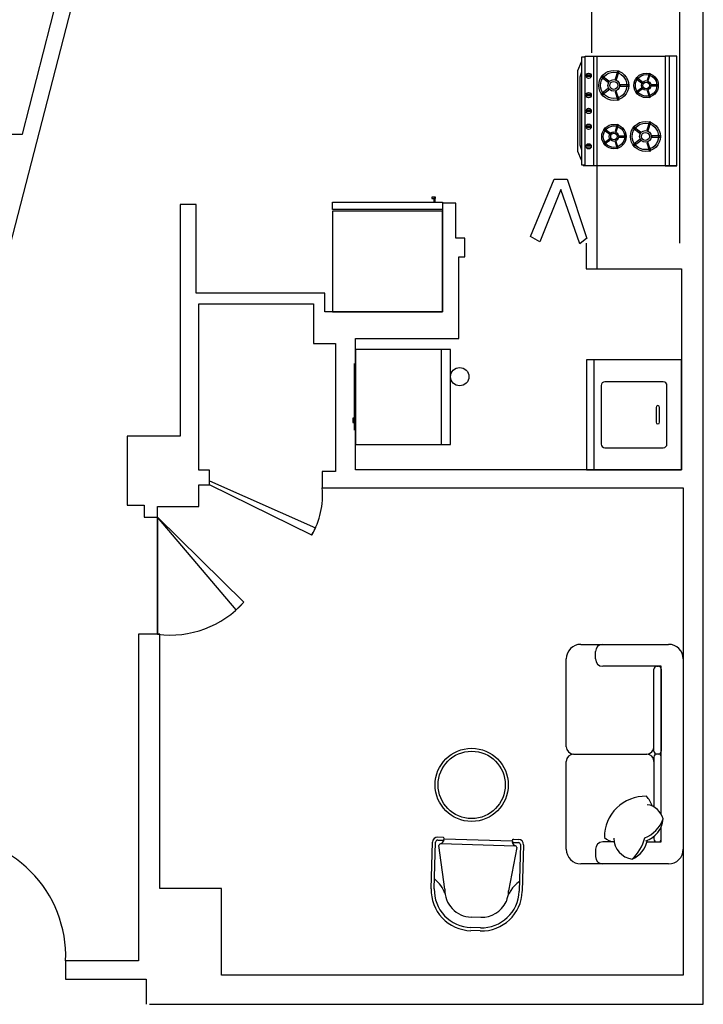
# Model space of a CAD drawing. Header units: inches. Extents: x -3371 to 2763, y -983 to 646.
# Tile 95 of 96: x 2576 to 2763, y 1 to 270. Entities that reach past the tile are written whole.
import ezdxf

# ---------------------------------------------------------------- set-up
doc = ezdxf.new("R2010")
doc.units = ezdxf.units.IN
doc.header["$LTSCALE"] = 12
doc.header["$MEASUREMENT"] = 0
for name, color, linetype in [('01', 7, 'Continuous'), ('08', 8, 'Continuous'), ('C', 4, 'Continuous'), ('D', 3, 'Continuous'), ('F', 1, 'Continuous'), ('White', 7, 'Continuous'), ('图层1', 1, 'Continuous'), ('图层8', 8, 'Continuous')]:
    doc.layers.add(name, color=color, linetype=linetype)

msp = doc.modelspace()

# ---------------------------------------------------------------- linework, layer by layer
at = {"color": 7}
msp.add_arc((2556.22, 14.16), 32.76, 357.8194, 92.169, dxfattribs=at)
at = {"layer": '01', "color": 7}
msp.add_circle((2699.98, 60.98), 10, dxfattribs=at)
at = {"layer": '08', "color": 7}
msp.add_circle((2699.98, 60.98), 9.2, dxfattribs=at)
at = {"layer": 'C', "color": 7}
for centre, radius, start, end in [((2747.41, 46.73), 11.12, 88.285, 180.5789), ((2743.13, 53.32), 6.47, 16.7793, 44.4945), ((2747.27, 50.39), 5.22, 14.1064, 82.232), ((2744.04, 54.72), 8.84, 291.5683, 339.7406), ((2745.54, 52.2), 6.81, 287.2714, 355.4668), ((2739.43, 49.88), 4.53, 226.1116, 263.7097), ((2744.83, 46.61), 6.03, 182.0672, 260.6072), ((2735.89, 49.27), 11.73, 312.7368, 346.3508), ((2741.05, 47.16), 7.08, 293.3152, 349.3613)]:
    msp.add_arc(centre, radius, start, end, dxfattribs=at)
at = {"layer": 'D', "color": 7}
for p, q in [((2733.83, 95.39), (2733.83, 97.39)), ((2733.83, 95.39), (2733.83, 97.39)), ((2751.83, 93.39), (2735.83, 93.39)), ((2751.83, 93.39), (2735.83, 93.39)), ((2749.83, 70.19), (2749.83, 92.59)), ((2750.63, 93.39), (2751.03, 93.39)), ((2751.83, 52.92), (2751.83, 93.39)), ((2751.83, 52.92), (2751.83, 93.39)), ((2751.83, 92.59), (2751.83, 70.19)), ((2727.83, 69.39), (2747.83, 69.39)), ((2749.83, 68.59), (2749.83, 54.94)), ((2751.03, 69.39), (2750.63, 69.39)), ((2751.03, 69.39), (2750.63, 69.39)), ((2751.83, 52.92), (2751.83, 68.59)), ((2751.83, 45.39), (2751.83, 49.6)), ((2751.83, 46.19), (2751.83, 49.6)), ((2749.83, 46.92), (2749.83, 46.19)), ((2733.83, 43.39), (2733.83, 41.39)), ((2738.93, 45.39), (2735.83, 45.39)), ((2747.9, 45.39), (2751.83, 45.39)), ((2750.63, 45.39), (2751.03, 45.39))]:
    msp.add_line(p, q, dxfattribs=at)
for centre, radius, start, end in [((2735.83, 97.39), 2, 90, 180), ((2735.83, 97.39), 2, 90, 180), ((2735.83, 95.39), 2, 180, 270), ((2735.83, 95.39), 2, 180, 270), ((2750.63, 92.59), 0.8, 90, 180), ((2751.03, 92.59), 0.8, 0, 90), ((2747.83, 71.39), 2, 270, 0), ((2750.63, 70.19), 0.8, 180, 270), ((2751.03, 70.19), 0.8, 270, 0), ((2747.83, 67.39), 2, 0, 90), ((2750.63, 68.59), 0.8, 90, 180), ((2751.03, 68.59), 0.8, 0, 90), ((2750.63, 46.19), 0.8, 180, 270), ((2751.03, 46.19), 0.8, 270, 0), ((2735.83, 43.39), 2, 90, 180), ((2735.83, 41.39), 2, 180, 270)]:
    msp.add_arc(centre, radius, start, end, dxfattribs=at)
at = {"layer": 'F', "color": 7}
for p, q in [((2729.83, 99.39), (2753.83, 99.39)), ((2725.83, 71.39), (2725.83, 95.39)), ((2757.83, 95.39), (2757.83, 43.39)), ((2725.83, 43.39), (2725.83, 67.39)), ((2753.83, 39.39), (2729.83, 39.39))]:
    msp.add_line(p, q, dxfattribs=at)
for centre, radius, start, end in [((2729.83, 95.39), 4, 90, 180), ((2753.83, 95.39), 4, 0, 90), ((2727.86, 71.42), 2.03, 180.926, 269.074), ((2727.83, 67.39), 2, 90, 180), ((2729.83, 43.39), 4, 180, 270), ((2753.83, 43.39), 4, 270, 0)]:
    msp.add_arc(centre, radius, start, end, dxfattribs=at)
at = {"layer": 'White', "color": 7}
for p, q in [((2763.31, 1), (2763.31, 582.57)), ((2614.5, 366.83), (2573.7, 208.37)), ((2577.19, 238.85), (2609.28, 364.32)), ((2756.84, 301.69), (2756.84, 209.06)), ((2732.75, 277.05, -0.01), (2732.75, 261.09, -0.01)), ((2729, 256.21, 0), (2730.01, 258.62, 0)), ((2731.05, 259.85, 0), (2730.01, 259.85, 0)), ((2730.01, 259.85, 0), (2730.01, 230.45, 0)), ((2730.01, 258.62, 0), (2730.01, 255.76, 0)), ((2731.05, 230.15), (2731.05, 260.15)), ((2731.05, 260.15), (2752.92, 260.15)), ((2731.05, 230.45, 0), (2731.05, 259.85, 0)), ((2733.33, 260.15, 0), (2733.33, 230.15, 0)), ((2734.18, 260.15), (2734.18, 230.15)), ((2752.92, 260.15), (2752.92, 230.15)), ((2756.05, 260.15), (2752.92, 260.15)), ((2752.92, 260.15), (2752.92, 230.15)), ((2753.96, 260.15, 0), (2753.96, 230.15, 0)), ((2756.05, 230.15), (2756.05, 260.15)), ((2729, 234.09, 0), (2729, 256.21, 0)), ((2730.01, 255.76, 0), (2729.56, 254.39, 0)), ((2739.94, 256.17, -0.01), (2739.2, 253.88, -0.01)), ((2739.55, 253.76, -0.01), (2740.29, 256.06, -0.01)), ((2740.29, 256.06, -0.01), (2739.94, 256.17, -0.01)), ((2729.56, 254.39, 0), (2729.56, 235.9, 0)), ((2732.65, 254.97, -0.01), (2731.26, 254.97, -0.01)), ((2732.65, 254.61, -0.01), (2731.26, 254.61, -0.01)), ((2735.57, 254.76, -0.01), (2735.35, 254.47, -0.01)), ((2735.35, 254.47, -0.01), (2737.3, 253.05, -0.01)), ((2737.52, 253.34, -0.01), (2735.57, 254.76, -0.01)), ((2737.3, 253.05, -0.01), (2737.52, 253.34, -0.01)), ((2739.2, 253.88, -0.01), (2739.55, 253.76, -0.01)), ((2745.01, 254.28, -0.01), (2744.84, 254.04, -0.01)), ((2744.84, 254.04, -0.01), (2746.43, 252.88, -0.01)), ((2746.61, 253.12, -0.01), (2745.01, 254.28, -0.01)), ((2746.43, 252.88, -0.01), (2746.61, 253.12, -0.01)), ((2748.59, 255.43, -0.01), (2747.98, 253.56, -0.01)), ((2747.98, 253.56, -0.01), (2748.26, 253.47, -0.01)), ((2748.26, 253.47, -0.01), (2748.87, 255.34, -0.01)), ((2748.87, 255.34, -0.01), (2748.59, 255.43, -0.01)), ((2737.29, 251.28, -0.01), (2735.34, 249.87, -0.01)), ((2735.55, 249.57, -0.01), (2737.51, 250.99, -0.01)), ((2737.51, 250.99, -0.01), (2737.29, 251.28, -0.01)), ((2739.53, 250.54, -0.01), (2739.18, 250.43, -0.01)), ((2739.18, 250.43, -0.01), (2739.93, 248.14, -0.01)), ((2740.27, 248.25, -0.01), (2739.53, 250.54, -0.01)), ((2742.99, 252.33, -0.01), (2740.57, 252.33, -0.01)), ((2740.57, 252.33, -0.01), (2740.57, 251.97, -0.01)), ((2740.57, 251.97, -0.01), (2742.99, 251.97, -0.01)), ((2742.99, 251.97, -0.01), (2742.99, 252.33, -0.01)), ((2746.42, 251.44, -0.01), (2744.83, 250.29, -0.01)), ((2744.83, 250.29, -0.01), (2745, 250.05, -0.01)), ((2745, 250.05, -0.01), (2746.6, 251.2, -0.01)), ((2746.6, 251.2, -0.01), (2746.42, 251.44, -0.01)), ((2748.25, 250.84, -0.01), (2747.97, 250.75, -0.01)), ((2747.97, 250.75, -0.01), (2748.57, 248.88, -0.01)), ((2748.86, 248.97, -0.01), (2748.25, 250.84, -0.01)), ((2751.07, 252.3, -0.01), (2749.1, 252.3, -0.01)), ((2749.1, 252.3, -0.01), (2749.1, 252, -0.01)), ((2749.1, 252, -0.01), (2751.07, 252, -0.01)), ((2751.07, 252, -0.01), (2751.07, 252.3, -0.01)), ((2732.65, 249.68, -0.01), (2731.26, 249.68, -0.01)), ((2732.65, 249.32, -0.01), (2731.26, 249.32, -0.01)), ((2735.34, 249.87, -0.01), (2735.55, 249.57, -0.01)), ((2739.93, 248.14, -0.01), (2740.27, 248.25, -0.01)), ((2748.57, 248.88, -0.01), (2748.86, 248.97, -0.01)), ((2732.65, 245.37, -0.01), (2731.26, 245.37, -0.01)), ((2732.65, 245, -0.01), (2731.26, 245, -0.01)), ((2748.6, 242.23, -0.01), (2747.86, 239.93, -0.01)), ((2748.95, 242.12, -0.01), (2748.6, 242.23, -0.01)), ((2732.65, 241.05, -0.01), (2731.26, 241.05, -0.01)), ((2732.65, 240.68, -0.01), (2731.26, 240.68, -0.01)), ((2736.22, 240.29, -0.01), (2736.04, 240.05, -0.01)), ((2736.04, 240.05, -0.01), (2737.64, 238.9, -0.01)), ((2737.81, 239.14, -0.01), (2736.22, 240.29, -0.01)), ((2739.79, 241.45, -0.01), (2739.19, 239.57, -0.01)), ((2739.19, 239.57, -0.01), (2739.47, 239.48, -0.01)), ((2739.47, 239.48, -0.01), (2740.08, 241.35, -0.01)), ((2740.08, 241.35, -0.01), (2739.79, 241.45, -0.01)), ((2744.22, 240.82, -0.01), (2744.01, 240.52, -0.01)), ((2744.01, 240.52, -0.01), (2745.96, 239.1, -0.01)), ((2746.18, 239.4, -0.01), (2744.22, 240.82, -0.01)), ((2747.86, 239.93, -0.01), (2748.2, 239.82, -0.01)), ((2748.2, 239.82, -0.01), (2748.95, 242.12, -0.01)), ((2557.31, 238.85), (2577.19, 238.85)), ((2737.63, 237.45, -0.01), (2736.04, 236.3, -0.01)), ((2736.21, 236.06, -0.01), (2737.8, 237.21, -0.01)), ((2737.8, 237.21, -0.01), (2737.63, 237.45, -0.01)), ((2737.64, 238.9, -0.01), (2737.81, 239.14, -0.01)), ((2739.45, 236.85, -0.01), (2739.17, 236.76, -0.01)), ((2740.06, 234.98, -0.01), (2739.45, 236.85, -0.01)), ((2742.28, 238.31, -0.01), (2740.31, 238.31, -0.01)), ((2740.31, 238.31, -0.01), (2740.31, 238.01, -0.01)), ((2740.31, 238.01, -0.01), (2742.28, 238.01, -0.01)), ((2742.28, 238.01, -0.01), (2742.28, 238.31, -0.01)), ((2745.95, 237.34, -0.01), (2744, 235.92, -0.01)), ((2744.21, 235.63, -0.01), (2746.16, 237.05, -0.01)), ((2746.16, 237.05, -0.01), (2745.95, 237.34, -0.01)), ((2745.96, 239.1, -0.01), (2746.18, 239.4, -0.01)), ((2751.64, 238.39, -0.01), (2749.23, 238.39, -0.01)), ((2749.23, 238.39, -0.01), (2749.23, 238.02, -0.01)), ((2749.23, 238.02, -0.01), (2751.64, 238.02, -0.01)), ((2751.64, 238.02, -0.01), (2751.64, 238.39, -0.01)), ((2729.56, 235.9, 0), (2730.01, 234.54, 0)), ((2730.01, 234.54, 0), (2730.01, 231.68, 0)), ((2732.65, 235.69, -0.01), (2731.26, 235.69, -0.01)), ((2732.65, 235.32, -0.01), (2731.26, 235.32, -0.01)), ((2736.04, 236.3, -0.01), (2736.21, 236.06, -0.01)), ((2739.17, 236.76, -0.01), (2739.78, 234.89, -0.01)), ((2739.78, 234.89, -0.01), (2740.06, 234.98, -0.01)), ((2744, 235.92, -0.01), (2744.21, 235.63, -0.01)), ((2748.19, 236.6, -0.01), (2747.84, 236.49, -0.01)), ((2747.84, 236.49, -0.01), (2748.58, 234.2, -0.01)), ((2748.93, 234.31, -0.01), (2748.19, 236.6, -0.01)), ((2748.58, 234.2, -0.01), (2748.93, 234.31, -0.01)), ((2730.01, 231.68, 0), (2729, 234.09, 0)), ((2730.01, 230.45, 0), (2731.05, 230.45, 0)), ((2756.05, 230.15), (2730.49, 230.15)), ((2752.92, 230.15), (2731.05, 230.15)), ((2734.18, 230.15), (2734.18, 202)), ((2752.92, 230.15), (2756.05, 230.15)), ((2716.03, 210.85), (2722.57, 226.51)), ((2722.57, 226.51), (2726.07, 226.51)), ((2726.07, 226.51), (2731.48, 210.29)), ((2724.37, 223.69), (2718.63, 209.39)), ((2729.56, 208.83), (2724.37, 223.69)), ((2690.12, 221.59, 0), (2689.12, 221.59, 0)), ((2689.12, 221.59, 0), (2689.12, 221.27, 0)), ((2689.12, 221.27, 0), (2690.12, 221.27, 0)), ((2689.97, 221.27, 0), (2689.65, 221.27, 0)), ((2689.65, 221.27, 0), (2689.65, 220.27, 0)), ((2689.97, 220.27, 0), (2689.97, 221.27, 0)), ((2690.12, 221.27, 0), (2690.12, 221.59, 0)), ((2624.68, 219.59), (2620.24, 219.59)), ((2620.24, 219.59), (2620.24, 156.28)), ((2624.68, 195.38), (2624.68, 219.59)), ((2661.97, 218.27, 0), (2661.97, 220.27, 0)), ((2661.97, 220.27, 0), (2691.97, 220.27, 0)), ((2691.97, 218.27, 0), (2661.97, 218.27, 0)), ((2689.65, 220.27, 0), (2689.97, 220.27, 0)), ((2691.97, 220.27, 0), (2691.97, 218.27, 0)), ((2695.67, 219.99), (2691.97, 219.99)), ((2691.97, 219.99), (2691.97, 190.27)), ((2695.67, 210.44), (2695.67, 219.99)), ((2691.97, 217.77), (2661.97, 217.77)), ((2661.97, 217.77), (2661.97, 190.27)), ((2691.97, 190.27), (2691.97, 217.77)), ((2698.12, 210.44), (2695.67, 210.44)), ((2698.12, 205.26), (2698.12, 210.44)), ((2718.63, 209.39), (2716.03, 210.85)), ((2731.51, 210.37), (2729.59, 208.9)), ((2731.28, 209.06), (2731.28, 202)), ((2696.49, 182.99), (2696.49, 205.26)), ((2696.49, 205.26), (2698.12, 205.26)), ((2731.28, 202), (2757.38, 202)), ((2757.38, 202), (2757.38, 147.13)), ((2659.8, 195.38), (2624.68, 195.38)), ((2659.8, 190.27), (2659.8, 195.38)), ((2625.34, 146.96), (2625.34, 192.44)), ((2625.34, 192.44), (2656.72, 192.44)), ((2656.72, 192.44), (2656.72, 181.65)), ((2691.97, 190.27), (2659.8, 190.27)), ((2661.97, 190.27), (2691.97, 190.27)), ((2656.72, 181.65), (2662.75, 181.65)), ((2662.75, 181.65), (2662.75, 146.62)), ((2668.22, 147.13), (2668.22, 182.99)), ((2668.22, 182.99), (2696.49, 182.99)), ((2620.24, 156.28), (2605.82, 156.28)), ((2605.82, 156.28), (2605.82, 137.46)), ((2628.32, 146.96), (2625.34, 146.96)), ((2628.32, 143.02), (2628.32, 146.96)), ((2662.75, 146.62), (2659.11, 146.62)), ((2659.11, 146.62), (2659.11, 142.13)), ((2757.38, 147.13), (2668.22, 147.13)), ((2625.34, 137.06), (2625.34, 143.02)), ((2625.34, 143.02), (2628.32, 143.02)), ((2628.32, 143.02), (2628.32, 144.04)), ((2628.32, 144.04), (2657.27, 131.24)), ((2656.23, 129.22), (2628.32, 143.02)), ((2659.11, 142.13), (2757.83, 142.13)), ((2757.83, 142.13), (2757.83, 8.96)), ((2605.82, 137.46), (2605.82, 137.46)), ((2605.82, 137.46), (2610.44, 137.46)), ((2610.44, 137.46), (2610.44, 134.17)), ((2614.12, 134.17), (2614.12, 137.06)), ((2614.12, 137.06), (2625.34, 137.06)), ((2610.44, 134.17), (2614.12, 134.17)), ((2614.12, 134.17), (2614.12, 102.16)), ((2614.12, 102.16), (2614.12, 134.17)), ((2614.12, 134.17), (2637.72, 110.92)), ((2635.6, 108.79), (2614.12, 134.17)), ((2657.27, 131.24), (2656.23, 129.22)), ((2637.72, 110.92), (2635.6, 108.79)), ((2614.68, 102.16), (2608.91, 102.16)), ((2608.91, 102.16), (2608.91, 12.92)), ((2614.68, 32.62), (2614.68, 102.16)), ((2631.54, 32.62), (2614.68, 32.62)), ((2631.54, 8.96), (2631.54, 32.62)), ((2608.91, 12.92), (2588.95, 12.92)), ((2588.95, 12.92), (2588.95, 7.84)), ((2588.95, 12.92), (2588.95, 7.84)), ((2757.83, 8.96), (2631.54, 8.96)), ((2588.95, 7.84), (2610.96, 7.84)), ((2610.96, 7.84), (2610.96, 1)), ((2611.87, 1), (2758.87, 1)), ((2758.87, 1), (2763.31, 1))]:
    msp.add_line(p, q, dxfattribs=at)
at = {"layer": 'White', "color": 7, "linetype": 'Continuous'}
for p, q in [((2668.22, 180.02), (2668.22, 154.02)), ((2694.22, 180.02), (2668.22, 180.02)), ((2691.62, 180.02), (2691.62, 154.02)), ((2694.22, 154.02), (2694.22, 180.02)), ((2667.97, 157.93), (2667.97, 176.11)), ((2757.38, 177.13), (2731.38, 177.13)), ((2731.38, 177.13), (2731.38, 147.13)), ((2733.38, 177.13), (2733.38, 147.13)), ((2757.38, 147.13), (2757.38, 177.13)), ((2735.38, 170.13), (2735.38, 154.13)), ((2752.38, 171.13), (2736.38, 171.13)), ((2753.38, 154.13), (2753.38, 170.13)), ((2750.88, 164.63), (2750.88, 164.63)), ((2750.38, 164.13), (2750.38, 160.13)), ((2751.38, 160.13), (2751.38, 164.13)), ((2667.97, 161.2), (2667.49, 161.2)), ((2667.49, 161.2), (2667.49, 160)), ((2667.49, 160), (2667.97, 160)), ((2750.88, 159.63), (2750.88, 159.63)), ((2668.22, 154.02), (2694.22, 154.02)), ((2736.38, 153.13), (2752.38, 153.13)), ((2731.38, 147.13), (2757.38, 147.13))]:
    msp.add_line(p, q, dxfattribs=at)
at = {"layer": 'White', "color": 7}
for centre, radius in [((2738.82, 252.16, -0.01), 4.1), ((2738.82, 252.16, -0.01), 3.6), ((2731.96, 254.79, -0.01), 0.722), ((2738.82, 252.16, -0.01), 1.6), ((2738.82, 252.16, -0.01), 1.1), ((2747.67, 252.16, -0.01), 3.34), ((2747.67, 252.16, -0.01), 2.94), ((2747.67, 252.16, -0.01), 1.3), ((2747.67, 252.16, -0.01), 0.895), ((2731.96, 249.5, -0.01), 0.722), ((2731.96, 245.19, -0.01), 0.722), ((2747.48, 238.21, -0.01), 4.1), ((2731.96, 240.87, -0.01), 0.722), ((2738.88, 238.17, -0.01), 3.34), ((2738.88, 238.17, -0.01), 2.94), ((2747.48, 238.21, -0.01), 3.6), ((2747.48, 238.21, -0.01), 1.6), ((2738.88, 238.17, -0.01), 1.3), ((2738.88, 238.17, -0.01), 0.895), ((2747.48, 238.21, -0.01), 1.1), ((2731.96, 235.5, -0.01), 0.722)]:
    msp.add_circle(centre, radius, dxfattribs=at)
at = {"layer": 'White', "color": 7, "linetype": 'Continuous'}
msp.add_circle((2696.72, 172.54), 2.5, dxfattribs=at)
for centre, radius, start, end in [((2736.38, 170.13), 1, 90, 180), ((2752.38, 170.13), 1, 0, 90), ((2750.88, 164.13), 0.5, 90, 180), ((2750.88, 164.13), 0.5, 0, 90), ((2750.88, 160.13), 0.5, 180, 270), ((2750.88, 160.13), 0.5, 270, 0), ((2736.38, 154.13), 1, 180, 270), ((2752.38, 154.13), 1, 270, 0)]:
    msp.add_arc(centre, radius, start, end, dxfattribs=at)
at = {"layer": 'White', "color": 7}
for centre, radius, start, end in [((2637.56, 140.16), 21.64, 329.6248, 5.2231), ((2617.63, 128.9), 26.96, 262.5235, 318.1736)]:
    msp.add_arc(centre, radius, start, end, dxfattribs=at)
at = {"layer": '图层1', "color": 7}
for p, q in [((2690.74, 46.73), (2692.14, 46.69)), ((2692.12, 45.83), (2692.43, 45.82)), ((2711.38, 46.13), (2712.79, 46.09)), ((2688.9, 32.6), (2689.26, 45.34)), ((2692.61, 32.49), (2691.04, 44.42)), ((2691.63, 44.93), (2711.73, 44.35)), ((2712.29, 43.82), (2710.09, 31.98)), ((2711.05, 45.28), (2711.36, 45.27)), ((2714.18, 44.62), (2713.81, 31.88)), ((2702.45, 24.77), (2699.83, 24.84)), ((2702.34, 21.05), (2699.72, 21.13))]:
    msp.add_line(p, q, dxfattribs=at)
for centre, radius, start, end in [((2690.69, 45.3), 1.43, 88.3473, 178.3473), ((2690.93, 46.37), 1.59, 295.7374, 339.9069), ((2691.99, 46.26), 0.452, 286.8812, 358.3473), ((2691.99, 46.26), 0.452, 358.3473, 69.8134), ((2711.51, 45.7), 0.452, 106.8812, 178.3473), ((2712.75, 44.66), 1.43, 358.3473, 88.3473), ((2691.61, 44.36), 0.572, 88.3473, 173.8117), ((2712.6, 45.71), 1.61, 195.3992, 237.5377), ((2711.51, 45.7), 0.452, 178.3473, 249.8134), ((2711.72, 43.78), 0.572, 3.7154, 88.3473), ((2700.04, 32.27), 11.15, 178.3473, 268.3473), ((2700.04, 32.27), 7.43, 178.3473, 268.3473), ((2718.55, 26.99), 9.4, 126.0309, 167.5079), ((2702.66, 32.2), 11.15, 268.3473, 358.3473), ((2702.66, 32.2), 7.43, 268.3473, 334.6865)]:
    msp.add_arc(centre, radius, start, end, dxfattribs=at)
at = {"layer": '图层8', "color": 7}
for p, q in [((2690.71, 45.87), (2692.12, 45.83)), ((2692.44, 46.25), (2711.06, 45.71)), ((2689.75, 32.57), (2690.12, 45.31)), ((2711.36, 45.27), (2712.76, 45.23)), ((2713.32, 44.64), (2712.95, 31.9)), ((2702.36, 21.91), (2699.75, 21.98))]:
    msp.add_line(p, q, dxfattribs=at)
for centre, radius, start, end in [((2690.69, 45.3), 0.572, 88.3473, 178.3473), ((2712.75, 44.66), 0.572, 358.3473, 88.3473), ((2683.88, 27.99), 9.4, 20.5081, 50.6638), ((2700.04, 32.27), 10.29, 178.3473, 268.3473), ((2702.66, 32.2), 10.29, 268.3473, 358.3473), ((2702.66, 32.2), 7.43, 349.008, 358.3473)]:
    msp.add_arc(centre, radius, start, end, dxfattribs=at)

doc.saveas('drawing.dxf')
